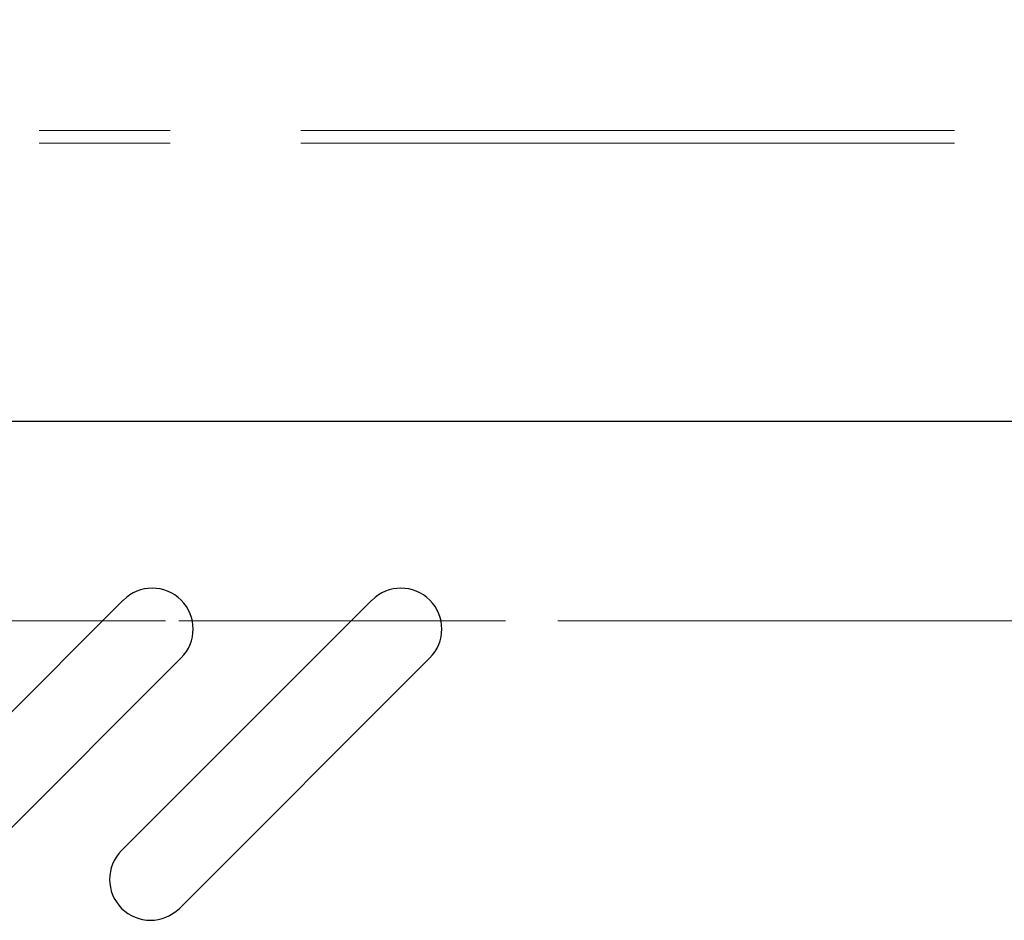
# Model space of a CAD drawing. Header units: inches. Extents: x 35 to 165, y 14 to 115.
# Tile 10 of 48: x 72.93 to 77.45, y 40.64 to 44.77. Entities that reach past the tile are written whole.
import ezdxf

# ---------------------------------------------------------------- set-up
doc = ezdxf.new("R2010")
doc.units = ezdxf.units.IN
doc.header["$LTSCALE"] = 12
doc.header["$MEASUREMENT"] = 0
doc.linetypes.add('HIDDEN', pattern=[0.075, 0.05, -0.025])
doc.linetypes.add('PHANTOM', pattern=[0.5, 0.25, -0.05, 0.05, -0.05, 0.05, -0.05])
doc.layers.add('FORMAT', color=7, linetype='Continuous')
doc.styles.add('SLDTEXTSTYLE0', font='TXT', dxfattribs={"width": 0.75})
doc.dimstyles.new('SLDDIMSTYLE1', dxfattribs={"dimtxt": 1.17, "dimasz": 1.56, "dimexe": 0, "dimexo": 0.0625, "dimgap": 0.2925, "dimtad": 0, "dimtih": 1, "dimtoh": 1, "dimdec": 3, "dimrnd": 1e-09, "dimzin": 12, "dimdsep": 46, "dimlunit": 5, "dimtxsty": 'SLDTEXTSTYLE0', "dimsah": 1, "dimcen": 0.09, "dimadec": 0, "dimazin": 3, "dimtfac": 1, "dimtdec": 3, "dimtofl": 0, "dimtmove": 0, "dimatfit": 3, "dimfxl": 1, "dimfrac": 2, "dimtolj": 1, "dimtzin": 12, "dimarcsym": 0})

# ---------------------------------------------------------------- blocks, each defined once
blk = doc.blocks.new('_D_5')
at = {"layer": 'FORMAT'}
for p, q in [((56.1253, 44.8061), (56.1253, 50.2857)), ((78.5003, 44.8061), (78.5003, 50.2857)), ((56.1253, 48.7857), (66.2034, 48.7857)), ((78.5003, 48.7857), (68.4223, 48.7857))]:
    blk.add_line(p, q, dxfattribs=at)
for points in [[(56.1253, 48.7857), (57.6853, 48.5457), (57.6853, 49.0257)], [(78.5003, 48.7857), (76.9403, 49.0257), (76.9403, 48.5457)]]:
    blk.add_solid(points, dxfattribs=at)
at = {"layer": 'FORMAT', "insert": (66.4232, 49.3482), "char_height": 1.17, "attachment_point": 1, "style": 'SLDTEXTSTYLE0'}
blk.add_mtext('9B', dxfattribs=at)

msp = doc.modelspace()

# ---------------------------------------------------------------- linework, layer by layer
at = {"color": 7, "linetype": 'Continuous', "lineweight": 25}
for p, q in [((78.0628, 42.9281), (56.5628, 42.9281)), ((72.2597, 40.9593), (73.4088, 42.1084)), ((73.4007, 40.9593), (74.5498, 42.1084)), ((73.674, 41.8432), (72.5249, 40.6941)), ((74.815, 41.8432), (73.6659, 40.6941))]:
    msp.add_line(p, q, dxfattribs=at)
for centre, start, end in [((73.5414, 41.9758), 315, 135), ((74.6824, 41.9758), 315, 135), ((73.5333, 40.8267), 135, 315)]:
    msp.add_arc(centre, 0.1875, start, end, dxfattribs=at)
at = {"layer": 'FORMAT', "linetype": 'PHANTOM', "lineweight": 18}
for p, q in [((56.2233, 44.2641), (78.4023, 44.2641)), ((56.2233, 44.2061), (78.4023, 44.2061)), ((78.4023, 42.0141), (56.2233, 42.0141))]:
    msp.add_line(p, q, dxfattribs=at)
at = {"layer": 'FORMAT', "linetype": 'HIDDEN', "lineweight": 18}
msp.add_line((38.5628, 42.0141), (94.2484, 42.0141), dxfattribs=at)

# ---------------------------------------------------------------- dimensions: what is measured, and where the dimension line sits
at = {"layer": 'FORMAT'}
dim = msp.add_linear_dim(base=(78.5003, 48.7857), p1=(56.1253, 44.2061), p2=(78.5003, 44.2061), text='9B', dimstyle='SLDDIMSTYLE1', dxfattribs=at)
dim.commit()
dim.dimension.update_dxf_attribs({"geometry": '_D_5', "text_midpoint": (67.3128, 48.7857), "dimtype": 160})

doc.saveas('drawing.dxf')
